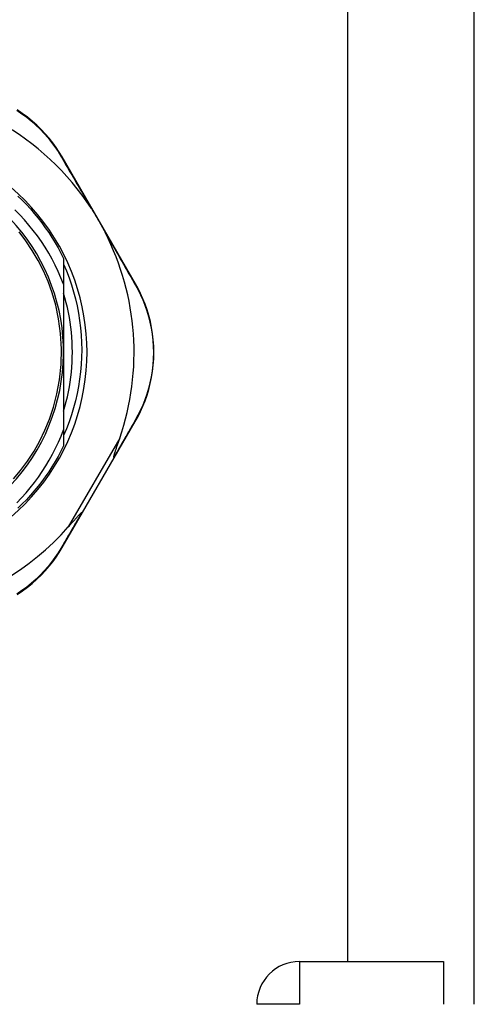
# Model space of a CAD drawing. Header units: inches. Extents: x 10 to 196, y 10 to 109.
# Tile 15 of 239: x 12.069 to 12.983, y 20.384 to 22.36. Entities that reach past the tile are written whole.
import ezdxf

# ---------------------------------------------------------------- set-up
doc = ezdxf.new("R2010")
doc.units = ezdxf.units.IN
doc.header["$MEASUREMENT"] = 0
doc.layers.add('Visible Edges(ANSI)', color=7, linetype='Continuous', lineweight=25)
doc.layers.add('Visible Tangent Edges(ANSI)', color=7, linetype='Continuous', lineweight=25)

msp = doc.modelspace()

# ---------------------------------------------------------------- linework, layer by layer
at = {"layer": 'Visible Edges(ANSI)'}
for p, q in [((12.9827, 20.384), (12.9827, 24.6496)), ((12.7285, 20.47), (12.7285, 24.5636)), ((12.3019, 21.8305), (12.1545, 22.085)), ((12.1575, 21.8811), (12.1575, 21.8297)), ((12.1575, 21.8297), (12.1575, 21.693)), ((12.1575, 21.693), (12.1575, 21.5371)), ((12.2594, 21.4812), (12.3017, 21.554)), ((12.1575, 21.5371), (12.1575, 21.5049)), ((12.1956, 21.3713), (12.2594, 21.4812)), ((12.1545, 21.3007), (12.1956, 21.3713)), ((12.6317, 20.47), (12.9207, 20.47)), ((12.9207, 20.47), (12.9207, 20.384))]:
    msp.add_line(p, q, dxfattribs=at)
at = {"layer": 'Visible Edges(ANSI)', "flags": 128}
for points in [[(12.1545, 22.085), (12.1487, 22.0945), (12.1424, 22.104), (12.1357, 22.1133), (12.1284, 22.1225), (12.1206, 22.1315), (12.1124, 22.1403), (12.1036, 22.1488), (12.0944, 22.157), (12.0848, 22.1648), (12.0747, 22.1722), (12.0643, 22.1792)], [(12.0659, 22.0061), (12.0745, 21.9978), (12.0829, 21.9892), (12.091, 21.9804), (12.0988, 21.9713), (12.1064, 21.9621), (12.1138, 21.9526), (12.1209, 21.9429), (12.1277, 21.9331), (12.1342, 21.923), (12.1405, 21.9128), (12.1465, 21.9024), (12.1521, 21.8918), (12.1575, 21.8811)], [(12.1575, 21.8297), (12.1524, 21.8425), (12.1469, 21.8551), (12.141, 21.8676), (12.1346, 21.8798), (12.1279, 21.8918), (12.1207, 21.9036), (12.1131, 21.9152), (12.1051, 21.9265), (12.0968, 21.9375), (12.0881, 21.9482), (12.079, 21.9586), (12.0696, 21.9687), (12.0599, 21.9785)], [(12.2135, 21.9811), (12.2147, 21.9792), (12.216, 21.9772), (12.2172, 21.9753), (12.2184, 21.9733), (12.2196, 21.9714), (12.2208, 21.9694), (12.222, 21.9673), (12.2232, 21.9653), (12.2244, 21.9634), (12.2256, 21.9614), (12.2267, 21.9594), (12.2278, 21.9575), (12.229, 21.9555), (12.2301, 21.9535), (12.2312, 21.9515), (12.2324, 21.9496), (12.2335, 21.9476), (12.2346, 21.9456), (12.2357, 21.9435), (12.2369, 21.9415), (12.238, 21.9394), (12.2391, 21.9373), (12.2402, 21.9352), (12.2413, 21.9331)], [(12.0571, 21.4385), (12.0713, 21.4555), (12.085, 21.474), (12.0982, 21.4944), (12.1099, 21.5151), (12.1201, 21.5363), (12.1293, 21.5586), (12.1374, 21.5827), (12.1443, 21.6091), (12.1496, 21.6377), (12.1528, 21.6682), (12.1535, 21.6994), (12.1517, 21.7305), (12.1477, 21.7602), (12.1418, 21.7874), (12.1346, 21.8122), (12.1264, 21.8349), (12.1172, 21.8562), (12.1067, 21.8768), (12.0947, 21.8973), (12.0816, 21.9168), (12.0683, 21.9343)], [(12.1575, 21.8699), (12.1633, 21.8563), (12.1685, 21.8425), (12.1733, 21.8285), (12.1777, 21.8144), (12.1815, 21.8001), (12.1848, 21.7857), (12.1876, 21.7712), (12.1899, 21.7567), (12.1917, 21.742), (12.193, 21.7273), (12.1937, 21.7126), (12.194, 21.6978), (12.1937, 21.6831), (12.193, 21.6683), (12.1917, 21.6536), (12.1899, 21.6389), (12.1876, 21.6243), (12.1848, 21.6098), (12.1815, 21.5954), (12.1777, 21.5812), (12.1734, 21.5671), (12.1686, 21.5532), (12.1633, 21.5394), (12.1575, 21.5258)], [(12.3017, 21.554), (12.3071, 21.5637), (12.3122, 21.5739), (12.3169, 21.5844), (12.3213, 21.5954), (12.3253, 21.6067), (12.3288, 21.6182), (12.3318, 21.6301), (12.3343, 21.6422), (12.3363, 21.6545), (12.3377, 21.667), (12.3386, 21.6796), (12.3389, 21.6922), (12.3386, 21.7049), (12.3378, 21.7175), (12.3364, 21.73), (12.3344, 21.7423), (12.3319, 21.7544), (12.3288, 21.7663), (12.3253, 21.7778), (12.3214, 21.7891), (12.317, 21.8), (12.3123, 21.8106), (12.3072, 21.8207), (12.3019, 21.8305)], [(12.1575, 21.5745), (12.1603, 21.5841), (12.1629, 21.5938), (12.1652, 21.6035), (12.1673, 21.6133), (12.1692, 21.6232), (12.1708, 21.6331), (12.1721, 21.643), (12.1733, 21.653), (12.1741, 21.663), (12.1747, 21.673), (12.1751, 21.683), (12.1752, 21.693), (12.1751, 21.703), (12.1747, 21.7131), (12.1741, 21.7231), (12.1733, 21.7331), (12.1721, 21.743), (12.1708, 21.753), (12.1692, 21.7629), (12.1673, 21.7727), (12.1652, 21.7825), (12.1629, 21.7923), (12.1603, 21.802), (12.1575, 21.8116)], [(12.064, 21.3907), (12.0733, 21.4004), (12.0822, 21.4105), (12.0908, 21.4208), (12.0991, 21.4314), (12.1071, 21.4422), (12.1147, 21.4533), (12.122, 21.4647), (12.1289, 21.4763), (12.1354, 21.4881), (12.1415, 21.5001), (12.1472, 21.5123), (12.1526, 21.5246), (12.1575, 21.5371)], [(12.1575, 21.5049), (12.1521, 21.4942), (12.1465, 21.4837), (12.1405, 21.4733), (12.1342, 21.463), (12.1277, 21.453), (12.1209, 21.4431), (12.1138, 21.4335), (12.1064, 21.424), (12.0988, 21.4147), (12.091, 21.4057), (12.0829, 21.3969), (12.0745, 21.3883), (12.0659, 21.3799)], [(12.2588, 21.4822), (12.2586, 21.483), (12.2588, 21.484), (12.259, 21.4853), (12.2594, 21.4866), (12.2598, 21.488), (12.2602, 21.4896), (12.2607, 21.4911), (12.2612, 21.4927), (12.2617, 21.4942), (12.2622, 21.4957), (12.2627, 21.4971), (12.2632, 21.4986), (12.2637, 21.5001), (12.2642, 21.5017), (12.2648, 21.5034), (12.2654, 21.5051), (12.266, 21.5069), (12.2666, 21.5087), (12.2672, 21.5105), (12.2679, 21.5125), (12.2686, 21.5144), (12.2693, 21.5164), (12.27, 21.5184), (12.2707, 21.5205)], [(12.2594, 21.4812), (12.2594, 21.4812), (12.2594, 21.4813), (12.2594, 21.4813), (12.2594, 21.4813), (12.2594, 21.4813), (12.2594, 21.4814), (12.2594, 21.4814), (12.2594, 21.4814), (12.2594, 21.4815), (12.2594, 21.4815), (12.2593, 21.4816), (12.2593, 21.4816), (12.2593, 21.4816), (12.2593, 21.4817), (12.2592, 21.4817), (12.2592, 21.4818), (12.2591, 21.4818), (12.2591, 21.4819), (12.259, 21.4819), (12.259, 21.482), (12.2589, 21.4821), (12.2589, 21.4821), (12.2588, 21.4822), (12.2588, 21.4822)], [(12.167, 21.3421), (12.1685, 21.3438), (12.1701, 21.3455), (12.1715, 21.3472), (12.173, 21.3489), (12.1744, 21.3505), (12.1758, 21.3521), (12.1772, 21.3537), (12.1786, 21.3552), (12.1799, 21.3566), (12.1811, 21.3581), (12.1823, 21.3594), (12.1835, 21.3607), (12.1846, 21.362), (12.1857, 21.3631), (12.1867, 21.3643), (12.1876, 21.3653), (12.1886, 21.3663), (12.1896, 21.3674), (12.1906, 21.3684), (12.1916, 21.3694), (12.1925, 21.3702), (12.1932, 21.3708), (12.1939, 21.3712), (12.1944, 21.3714)], [(12.1956, 21.3713), (12.1956, 21.3713), (12.1955, 21.3713), (12.1955, 21.3713), (12.1955, 21.3713), (12.1955, 21.3712), (12.1954, 21.3712), (12.1954, 21.3712), (12.1954, 21.3712), (12.1953, 21.3712), (12.1953, 21.3712), (12.1952, 21.3712), (12.1952, 21.3712), (12.1951, 21.3712), (12.1951, 21.3712), (12.195, 21.3712), (12.195, 21.3712), (12.1949, 21.3713), (12.1948, 21.3713), (12.1948, 21.3713), (12.1947, 21.3713), (12.1946, 21.3713), (12.1945, 21.3713), (12.1945, 21.3714), (12.1944, 21.3714)], [(12.0645, 21.2068), (12.0749, 21.2138), (12.0849, 21.2212), (12.0946, 21.229), (12.1037, 21.2371), (12.1124, 21.2456), (12.1207, 21.2544), (12.1284, 21.2633), (12.1357, 21.2725), (12.1425, 21.2818), (12.1488, 21.2912), (12.1545, 21.3007)]]:
    msp.add_lwpolyline(points, dxfattribs=at)
at = {"layer": 'Visible Edges(ANSI)'}
for centre, radius, start, end in [((11.7697, 21.6922), 0.5295, 33.0725, 88.6669), ((11.7697, 21.693), 0.435, 241.9275, 118.0725), ((11.7697, 21.693), 0.3878, 261.3339, 70.212), ((11.7697, 21.6922), 0.5295, 341.0854, 27.0685), ((11.7697, 21.6922), 0.5295, 281.6205, 318.6133), ((12.6317, 20.384), 0.086, 90, 180)]:
    msp.add_arc(centre, radius, start, end, dxfattribs=at)
at = {"layer": 'Visible Tangent Edges(ANSI)'}
for p, q in [((12.2707, 21.5205), (12.167, 21.3421)), ((12.6317, 20.47), (12.6317, 20.384)), ((12.6317, 20.384), (12.5457, 20.384))]:
    msp.add_line(p, q, dxfattribs=at)
at = {"layer": 'Visible Tangent Edges(ANSI)', "flags": 128}
for points in [[(12.0636, 22.1785), (12.0738, 22.1716), (12.0836, 22.1644), (12.0931, 22.1567), (12.1021, 22.1487), (12.1107, 22.1404), (12.1188, 22.1319), (12.1264, 22.1231), (12.1336, 22.1141), (12.1402, 22.105), (12.1464, 22.0958), (12.1521, 22.0865)], [(12.1521, 22.0865), (12.1545, 22.0824), (12.1569, 22.0783), (12.1593, 22.0742), (12.1617, 22.07), (12.1642, 22.0658), (12.1666, 22.0616), (12.1691, 22.0573), (12.1716, 22.0531), (12.1741, 22.0487), (12.1767, 22.0444), (12.1792, 22.04), (12.1818, 22.0356), (12.1843, 22.0312), (12.1869, 22.0268), (12.1895, 22.0223), (12.1921, 22.0178), (12.1948, 22.0133), (12.1974, 22.0088), (12.2001, 22.0042), (12.2027, 21.9996), (12.2054, 21.995), (12.2081, 21.9904), (12.2108, 21.9858), (12.2135, 21.9811)], [(12.2413, 21.9331), (12.2439, 21.9285), (12.2466, 21.9239), (12.2493, 21.9193), (12.2519, 21.9147), (12.2546, 21.9101), (12.2572, 21.9055), (12.2598, 21.901), (12.2624, 21.8965), (12.265, 21.892), (12.2676, 21.8875), (12.2701, 21.8831), (12.2727, 21.8786), (12.2752, 21.8742), (12.2777, 21.8699), (12.2802, 21.8655), (12.2827, 21.8612), (12.2852, 21.8569), (12.2876, 21.8526), (12.29, 21.8484), (12.2925, 21.8442), (12.2949, 21.84), (12.2972, 21.8359), (12.2996, 21.8318), (12.3019, 21.8277)], [(12.3019, 21.8277), (12.3071, 21.8181), (12.3121, 21.8082), (12.3167, 21.7978), (12.3209, 21.7871), (12.3247, 21.7761), (12.3281, 21.7647), (12.3311, 21.7531), (12.3335, 21.7413), (12.3354, 21.7292), (12.3368, 21.717), (12.3376, 21.7046), (12.3379, 21.6923), (12.3376, 21.6799), (12.3368, 21.6675), (12.3354, 21.6553), (12.3335, 21.6432), (12.331, 21.6314), (12.3281, 21.6198), (12.3247, 21.6084), (12.3208, 21.5974), (12.3166, 21.5867), (12.3119, 21.5763), (12.307, 21.5663), (12.3017, 21.5568)], [(12.3017, 21.5568), (12.3001, 21.5538), (12.2984, 21.5509), (12.2967, 21.5479), (12.2949, 21.545), (12.2932, 21.542), (12.2915, 21.5389), (12.2897, 21.5359), (12.288, 21.5329), (12.2862, 21.5298), (12.2844, 21.5267), (12.2827, 21.5236), (12.2809, 21.5205), (12.2791, 21.5174), (12.2773, 21.5143), (12.2754, 21.5111), (12.2736, 21.508), (12.2718, 21.5048), (12.27, 21.5016), (12.2681, 21.4984), (12.2663, 21.4952), (12.2644, 21.492), (12.2625, 21.4887), (12.2606, 21.4855), (12.2588, 21.4822)], [(12.1944, 21.3714), (12.1925, 21.3682), (12.1907, 21.3651), (12.1889, 21.362), (12.1871, 21.3588), (12.1852, 21.3557), (12.1834, 21.3526), (12.1816, 21.3496), (12.1798, 21.3465), (12.178, 21.3434), (12.1763, 21.3404), (12.1745, 21.3374), (12.1727, 21.3343), (12.171, 21.3313), (12.1692, 21.3283), (12.1675, 21.3254), (12.1657, 21.3224), (12.164, 21.3194), (12.1623, 21.3165), (12.1606, 21.3136), (12.1589, 21.3107), (12.1572, 21.3078), (12.1555, 21.3049), (12.1538, 21.3021), (12.1522, 21.2992)], [(12.1522, 21.2992), (12.1465, 21.29), (12.1403, 21.2808), (12.1336, 21.2717), (12.1265, 21.2628), (12.1189, 21.254), (12.1108, 21.2455), (12.1022, 21.2372), (12.0933, 21.2292), (12.0838, 21.2216), (12.074, 21.2144), (12.0638, 21.2076)]]:
    msp.add_lwpolyline(points, dxfattribs=at)
at = {"layer": 'Visible Tangent Edges(ANSI)'}
for centre, major_axis, ratio, start_param, end_param in [((12.1458, 22.08), (0.00865, 0.00501), 0.491578, 0, 0.522713), ((12.2932, 21.8255), (0.00865, 0.00501), 0.490887, 5.760729, 6.283185), ((12.293, 21.559), (0.00865, -0.00502), 0.492909, 0, 0.523212), ((12.1459, 21.3057), (0.00865, -0.00502), 0.487239, 5.762078, 6.283185)]:
    msp.add_ellipse(centre, major_axis=major_axis, ratio=ratio, start_param=start_param, end_param=end_param, dxfattribs=at)

doc.saveas('drawing.dxf')
